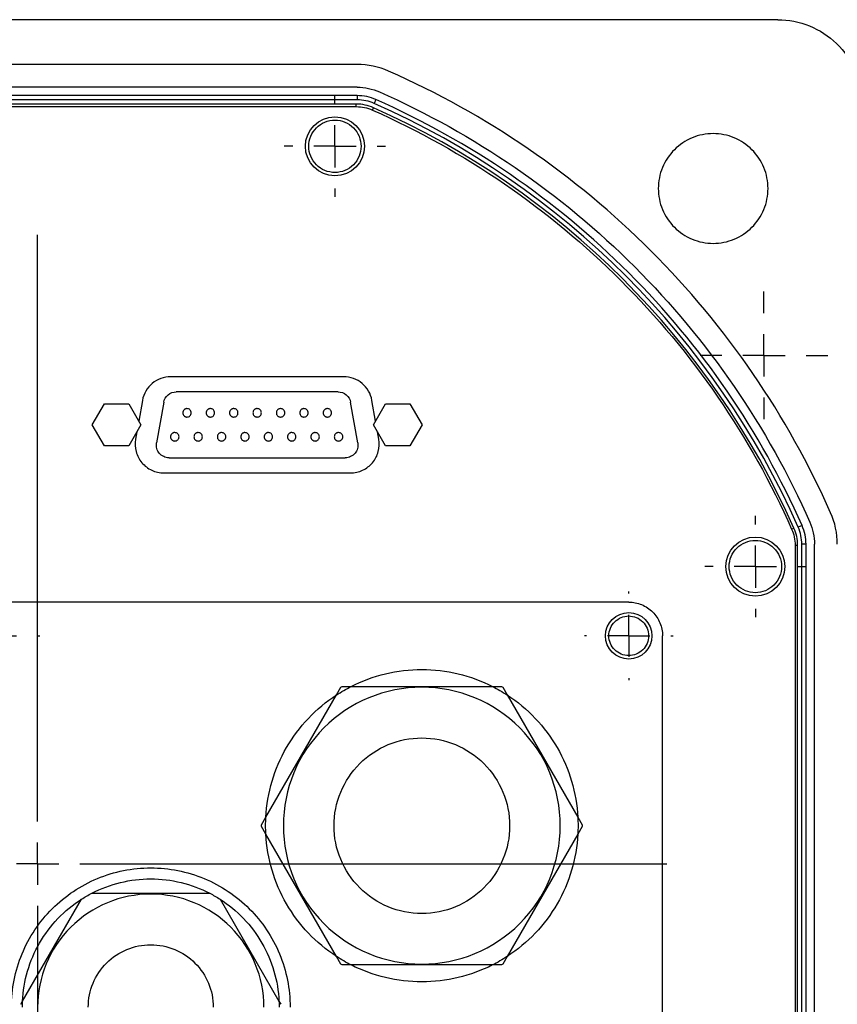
# Model space of a CAD drawing. Extents: x 0 to 841, y 0 to 594.
# Tile 131 of 142: x 674 to 690, y 451 to 471. Entities that reach past the tile are written whole.
import ezdxf

# ---------------------------------------------------------------- set-up
doc = ezdxf.new("R2010")
doc.units = 0
doc.layers.get('0').update_dxf_attribs({"linetype": 'CONTINUOUS'})

# ---------------------------------------------------------------- blocks, each defined once
blk = doc.blocks.new('SW_CENTERMARKSYMBOL_54')
at = {"color": 0, "linetype": 'CONTINUOUS'}
for p, q in [((0, 0.833), (0, 0.875)), ((0, 0), (0, 0.417)), ((-0.833, 0), (-0.875, 0)), ((0, 0), (-0.417, 0)), ((0, 0), (0, -0.417)), ((0, 0), (0.417, 0)), ((0.833, 0), (0.875, 0)), ((0, -0.833), (0, -0.875))]:
    blk.add_line(p, q, dxfattribs=at)
blk = doc.blocks.new('SW_CENTERMARKSYMBOL_57')
at = {"color": 0, "linetype": 'CONTINUOUS'}
for p, q in [((0, 0.833), (0, 0.875)), ((0, 0), (0, 0.417)), ((-0.833, 0), (-0.875, 0)), ((0, 0), (-0.417, 0)), ((0, 0), (0, -0.417)), ((0, 0), (0.417, 0)), ((0.833, 0), (0.875, 0)), ((0, -0.833), (0, -0.875))]:
    blk.add_line(p, q, dxfattribs=at)
blk = doc.blocks.new('SW_CENTERMARKSYMBOL_61')
at = {"color": 0, "linetype": 'CONTINUOUS'}
for p, q in [((0, 0.833), (0, 1)), ((0, 0), (0, 0.417)), ((-0.833, 0), (-1, 0)), ((0, 0), (-0.417, 0)), ((0, 0), (0, -0.417)), ((0, 0), (0.417, 0)), ((0.833, 0), (1, 0)), ((0, -0.833), (0, -1))]:
    blk.add_line(p, q, dxfattribs=at)
blk = doc.blocks.new('SW_CENTERMARKSYMBOL_62')
at = {"color": 0, "linetype": 'CONTINUOUS'}
for p, q in [((0, 0.833), (0, 1)), ((0, 0), (0, 0.417)), ((-0.833, 0), (-1, 0)), ((0, 0), (-0.417, 0)), ((0, 0), (0, -0.417)), ((0, 0), (0.417, 0)), ((0.833, 0), (1, 0)), ((0, -0.833), (0, -1))]:
    blk.add_line(p, q, dxfattribs=at)
blk = doc.blocks.new('SW_CENTERMARKSYMBOL_65')
at = {"color": 0, "linetype": 'CONTINUOUS'}
for p, q in [((0, 0.833), (0, 12.417)), ((0, 0), (0, 0.417)), ((0, 0), (-0.417, 0)), ((0, 0), (0, -0.417)), ((0, 0), (0.417, 0)), ((0.833, 0), (12.417, 0)), ((0, -0.833), (0, -12.417))]:
    blk.add_line(p, q, dxfattribs=at)
blk = doc.blocks.new('SW_CENTERMARKSYMBOL_74')
at = {"color": 0, "linetype": 'CONTINUOUS'}
for p, q in [((0, 0.833), (0, 1.259)), ((0, 0), (0, 0.417)), ((-0.833, 0), (-1.259, 0)), ((0, 0), (-0.417, 0)), ((0, 0), (0, -0.417)), ((0, 0), (0.417, 0)), ((0.833, 0), (1.259, 0)), ((0, -0.833), (0, -1.259))]:
    blk.add_line(p, q, dxfattribs=at)

msp = doc.modelspace()

# ---------------------------------------------------------------- linework, layer by layer
at = {"color": 7, "linetype": 'CONTINUOUS'}
for p, q in [((688.7143, 470.5554), (660.1677, 470.5554)), ((680.4146, 469.6721), (667.8007, 469.6721)), ((680.4146, 469.2221), (667.8007, 469.2221)), ((680.4146, 469.0554), (667.8007, 469.0554)), ((680.4146, 468.9721), (667.8007, 468.9721)), ((680.4146, 469.0554), (680.4146, 468.9721)), ((680.7856, 468.977), (680.7519, 468.9008)), ((680.397, 468.8887), (667.8184, 468.8887)), ((667.8184, 468.8387), (680.397, 468.8387)), ((680.397, 468.8387), (680.397, 468.8887)), ((680.7148, 468.7714), (680.7351, 468.8171)), ((680.1483, 463.5054), (676.7349, 463.5054)), ((680.0389, 463.2071), (676.8431, 463.2071)), ((675.1849, 462.5554), (675.4254, 462.9721)), ((675.4254, 462.9721), (675.9066, 462.9721)), ((675.9066, 462.9721), (676.1471, 462.5554)), ((676.1768, 463.0371), (676.1048, 462.6288)), ((676.5969, 463.0005), (676.4552, 462.1972)), ((680.4268, 462.1972), (680.2851, 463.0005)), ((680.7781, 462.6303), (680.7064, 463.0371)), ((680.7349, 462.5554), (680.9754, 462.9721)), ((680.9754, 462.9721), (681.4566, 462.9721)), ((681.4566, 462.9721), (681.6971, 462.5554)), ((675.4254, 462.1387), (675.1849, 462.5554)), ((676.1471, 462.5554), (675.9066, 462.1387)), ((680.9754, 462.1387), (680.7349, 462.5554)), ((681.6971, 462.5554), (681.4566, 462.1387)), ((676.0675, 462.4176), (676.0416, 462.2705)), ((680.8416, 462.2705), (680.8161, 462.4147)), ((675.9066, 462.1387), (675.4254, 462.1387)), ((681.4566, 462.1387), (680.9754, 462.1387)), ((676.7014, 461.9037), (680.1806, 461.9037)), ((676.5997, 461.6054), (680.2835, 461.6054)), ((688.9903, 460.4959), (689.036, 460.5162)), ((689.1959, 460.5667), (689.1197, 460.533)), ((689.0577, 460.1781), (689.0577, 447.5994)), ((689.0577, 460.1781), (689.1077, 460.1781)), ((689.1077, 447.5994), (689.1077, 460.1781)), ((689.191, 447.5818), (689.191, 460.1957)), ((689.2743, 460.1957), (689.191, 460.1957)), ((689.2743, 447.5818), (689.2743, 460.1957)), ((689.441, 447.5818), (689.441, 460.1957)), ((685.7743, 459.0554), (673.1077, 459.0554)), ((686.441, 448.0554), (686.441, 458.3887)), ((680.0067, 457.2214), (680.0945, 457.3735)), ((680.1209, 457.3887), (680.2966, 457.3887)), ((680.2966, 457.3887), (683.0854, 457.3887)), ((683.0854, 457.3887), (683.2611, 457.3887)), ((683.2875, 457.3735), (683.3754, 457.2214)), ((678.6122, 454.8061), (680.0067, 457.2214)), ((683.3754, 457.2214), (684.7698, 454.8061)), ((678.5244, 454.654), (678.6122, 454.8061)), ((684.7698, 454.8061), (684.8576, 454.654)), ((678.6122, 454.4714), (678.5244, 454.6235)), ((684.8576, 454.6235), (684.7698, 454.4714)), ((680.0067, 452.0561), (678.6122, 454.4714)), ((684.7698, 454.4714), (683.3754, 452.0561)), ((675.1768, 453.3054), (677.5052, 453.3054)), ((673.8104, 451.1722), (674.9745, 453.1886)), ((677.7075, 453.1886), (678.8716, 451.1722)), ((680.0945, 451.904), (680.0067, 452.0561)), ((683.3754, 452.0561), (683.2875, 451.904)), ((680.2966, 451.8887), (680.1209, 451.8887)), ((683.0854, 451.8887), (680.2966, 451.8887)), ((683.2611, 451.8887), (683.0854, 451.8887)), ((673.7758, 451.1124), (673.8104, 451.1722)), ((678.8716, 451.1722), (678.9062, 451.1124))]:
    msp.add_line(p, q, dxfattribs=at)
for centre, radius in [((679.9755, 468.0549), 0.5833), ((688.2738, 459.7566), 0.5833), ((685.7743, 458.3887), 0.4583)]:
    msp.add_circle(centre, radius, dxfattribs=at)
for centre, radius, start, end in [((680.4146, 468.1387), 0.8333, 66.12611, 90), ((680.397, 468.0554), 0.8333, 66.06107, 90), ((674.1077, 453.8887), 16.3333, 23.93893, 66.06107), ((674.1077, 453.8887), 16.4167, 23.87389, 66.12611), ((688.2743, 460.1781), 0.8333, 0, 23.93893), ((688.3577, 460.1957), 0.8333, 0, 23.87389)]:
    msp.add_arc(centre, radius, start, end, dxfattribs=at)
for points, knots in [([(688.7143, 470.5554), (688.9288, 470.5554), (689.1433, 470.5135), (689.5408, 470.3519), (689.7236, 470.2323), (690.031, 469.9329), (690.1553, 469.7532), (690.3273, 469.3601), (690.3748, 469.1468), (690.3804, 468.9324)], [0, 0, 0, 0, 0.25, 0.25, 0.5, 0.5, 0.75, 0.75, 1, 1, 1, 1]), ([(689.7598, 460.8163), (689.3341, 461.7782), (688.8195, 462.7007), (687.6298, 464.4357), (686.9548, 465.2483), (685.4672, 466.7358), (684.6547, 467.4109), (682.9196, 468.6005), (681.9971, 469.1152), (681.0352, 469.5409)], [0, 0, 0, 0, 0.25, 0.25, 0.5, 0.5, 0.75, 0.75, 1, 1, 1, 1]), ([(689.1959, 460.5667), (688.7855, 461.4939), (688.2894, 462.3832), (687.1426, 464.0558), (686.4919, 464.839), (685.0579, 466.273), (684.2747, 466.9237), (682.6021, 468.0705), (681.7129, 468.5666), (680.7856, 468.977)], [0, 0, 0, 0, 0.25, 0.25, 0.5, 0.5, 0.75, 0.75, 1, 1, 1, 1]), ([(680.8531, 469.1294), (681.7897, 468.7149), (682.6879, 468.2138), (684.3774, 467.0554), (685.1686, 466.3981), (686.617, 464.9496), (687.2743, 464.1585), (688.4327, 462.469), (688.9338, 461.5707), (689.3483, 460.6342)], [0, 0, 0, 0, 0.25, 0.25, 0.5, 0.5, 0.75, 0.75, 1, 1, 1, 1]), ([(680.7148, 468.7714), (681.6266, 468.3666), (682.5011, 467.8778), (684.1459, 466.7486), (684.9163, 466.1082), (686.3271, 464.6974), (686.9675, 463.927), (688.0967, 462.2821), (688.5855, 461.4077), (688.9903, 460.4959)], [0, 0, 0, 0, 0.25, 0.25, 0.5, 0.5, 0.75, 0.75, 1, 1, 1, 1]), ([(679.9755, 467.5382), (679.9079, 467.5382), (679.8403, 467.5517), (679.7153, 467.6034), (679.658, 467.6417), (679.5623, 467.7374), (679.524, 467.7947), (679.4723, 467.9197), (679.4588, 467.9873), (679.4588, 468.1225), (679.4723, 468.1901), (679.524, 468.3151), (679.5623, 468.3724), (679.658, 468.4681), (679.7153, 468.5064), (679.8403, 468.5581), (679.9079, 468.5716), (679.9755, 468.5716)], [0, 0, 0, 0, 0.125, 0.125, 0.25, 0.25, 0.375, 0.375, 0.5, 0.5, 0.625, 0.625, 0.75, 0.75, 0.875, 0.875, 1, 1, 1, 1]), ([(679.9755, 468.5716), (680.0431, 468.5716), (680.1107, 468.5581), (680.2357, 468.5064), (680.293, 468.4681), (680.3886, 468.3724), (680.4269, 468.3151), (680.4787, 468.1901), (680.4922, 468.1225), (680.4922, 467.9873), (680.4787, 467.9197), (680.4269, 467.7947), (680.3886, 467.7374), (680.293, 467.6417), (680.2357, 467.6034), (680.1107, 467.5517), (680.0431, 467.5382), (679.9755, 467.5382)], [0, 0, 0, 0, 0.125, 0.125, 0.25, 0.25, 0.375, 0.375, 0.5, 0.5, 0.625, 0.625, 0.75, 0.75, 0.875, 0.875, 1, 1, 1, 1]), ([(687.441, 468.3054), (687.2992, 468.3054), (687.1574, 468.2772), (686.8954, 468.1687), (686.7752, 468.0884), (686.5747, 467.8878), (686.4944, 467.7677), (686.3859, 467.5056), (686.3577, 467.3639), (686.3577, 467.0803), (686.3859, 466.9385), (686.4944, 466.6765), (686.5747, 466.5563), (686.7752, 466.3558), (686.8954, 466.2755), (687.1574, 466.1669), (687.2992, 466.1387), (687.441, 466.1387)], [0, 0, 0, 0, 0.125, 0.125, 0.25, 0.25, 0.375, 0.375, 0.5, 0.5, 0.625, 0.625, 0.75, 0.75, 0.875, 0.875, 1, 1, 1, 1]), ([(687.441, 466.1387), (687.5828, 466.1387), (687.7246, 466.1669), (687.9866, 466.2755), (688.1068, 466.3558), (688.3073, 466.5563), (688.3876, 466.6765), (688.4961, 466.9385), (688.5243, 467.0803), (688.5243, 467.3639), (688.4961, 467.5056), (688.3876, 467.7677), (688.3073, 467.8878), (688.1068, 468.0884), (687.9866, 468.1687), (687.7246, 468.2772), (687.5828, 468.3054), (687.441, 468.3054)], [0, 0, 0, 0, 0.125, 0.125, 0.25, 0.25, 0.375, 0.375, 0.5, 0.5, 0.625, 0.625, 0.75, 0.75, 0.875, 0.875, 1, 1, 1, 1]), ([(676.7349, 463.5054), (676.6689, 463.5054), (676.603, 463.4938), (676.4791, 463.4487), (676.4211, 463.4152), (676.3201, 463.3305), (676.2771, 463.2792), (676.2111, 463.165), (676.1882, 463.1021), (676.1768, 463.0371)], [0, 0, 0, 0, 0.25, 0.25, 0.5, 0.5, 0.75, 0.75, 1, 1, 1, 1]), ([(680.7064, 463.0371), (680.6949, 463.1021), (680.672, 463.165), (680.6061, 463.2792), (680.5631, 463.3305), (680.4621, 463.4152), (680.4041, 463.4487), (680.2802, 463.4938), (680.2143, 463.5054), (680.1483, 463.5054)], [0, 0, 0, 0, 0.25, 0.25, 0.5, 0.5, 0.75, 0.75, 1, 1, 1, 1]), ([(676.5969, 463.0005), (676.607, 463.0578), (676.6378, 463.1112), (676.727, 463.186), (676.7849, 463.2071), (676.8431, 463.2071)], [0, 0, 0, 0, 0.5, 0.5, 1, 1, 1, 1]), ([(680.0389, 463.2071), (680.0971, 463.2071), (680.155, 463.186), (680.2442, 463.1112), (680.275, 463.0578), (680.2851, 463.0005)], [0, 0, 0, 0, 0.5, 0.5, 1, 1, 1, 1]), ([(677.056, 462.8754), (677.0525, 462.8753), (677.0455, 462.875), (677.0352, 462.873), (677.0232, 462.8691), (677.0099, 462.8622), (676.9923, 462.8479), (676.9768, 462.8243), (676.9707, 462.7921), (676.9768, 462.7598), (676.9923, 462.7363), (677.0099, 462.7219), (677.0247, 462.7143), (677.0403, 462.7096), (677.0507, 462.709), (677.056, 462.7087)], [0, 0, 0, 0, 0.0403105, 0.0802262, 0.120379, 0.185361, 0.2506853, 0.3802986, 0.5000458, 0.6197929, 0.7494062, 0.8143883, 0.8797128, 0.9396002, 1, 1, 1, 1]), ([(677.056, 462.7087), (677.0778, 462.7087), (677.0995, 462.7177), (677.1304, 462.7486), (677.1393, 462.7703), (677.1393, 462.8139), (677.1304, 462.8356), (677.0995, 462.8664), (677.0778, 462.8754), (677.056, 462.8754)], [0, 0, 0, 0, 0.25, 0.25, 0.5, 0.5, 0.75, 0.75, 1, 1, 1, 1]), ([(677.5177, 462.8754), (677.5142, 462.8753), (677.5072, 462.875), (677.4969, 462.873), (677.4849, 462.8691), (677.4716, 462.8622), (677.454, 462.8479), (677.4385, 462.8243), (677.4324, 462.7921), (677.4385, 462.7598), (677.454, 462.7363), (677.4716, 462.7219), (677.4864, 462.7143), (677.5019, 462.7096), (677.5124, 462.709), (677.5177, 462.7087)], [0, 0, 0, 0, 0.0403105, 0.0802262, 0.120379, 0.185361, 0.2506853, 0.3802986, 0.5000458, 0.6197929, 0.7494062, 0.8143883, 0.8797128, 0.9396002, 1, 1, 1, 1]), ([(677.5177, 462.7087), (677.5395, 462.7087), (677.5612, 462.7177), (677.592, 462.7486), (677.601, 462.7703), (677.601, 462.8139), (677.592, 462.8356), (677.5612, 462.8664), (677.5395, 462.8754), (677.5177, 462.8754)], [0, 0, 0, 0, 0.25, 0.25, 0.5, 0.5, 0.75, 0.75, 1, 1, 1, 1]), ([(677.9793, 462.8754), (677.9758, 462.8753), (677.9689, 462.875), (677.9585, 462.873), (677.9465, 462.8691), (677.9333, 462.8622), (677.9157, 462.8479), (677.9001, 462.8243), (677.894, 462.7921), (677.9001, 462.7598), (677.9156, 462.7363), (677.9332, 462.7219), (677.948, 462.7143), (677.9636, 462.7096), (677.9741, 462.709), (677.9793, 462.7087)], [0, 0, 0, 0, 0.0403105, 0.0802262, 0.120379, 0.185361, 0.2506853, 0.3802986, 0.5000458, 0.6197929, 0.7494062, 0.8143883, 0.8797128, 0.9396002, 1, 1, 1, 1]), ([(677.9793, 462.7087), (678.0012, 462.7087), (678.0228, 462.7177), (678.0537, 462.7486), (678.0627, 462.7703), (678.0627, 462.8139), (678.0537, 462.8356), (678.0228, 462.8664), (678.0012, 462.8754), (677.9793, 462.8754)], [0, 0, 0, 0, 0.25, 0.25, 0.5, 0.5, 0.75, 0.75, 1, 1, 1, 1]), ([(678.441, 462.8754), (678.4375, 462.8753), (678.4305, 462.875), (678.4202, 462.873), (678.4082, 462.8691), (678.3949, 462.8622), (678.3773, 462.8479), (678.3618, 462.8243), (678.3557, 462.7921), (678.3618, 462.7598), (678.3773, 462.7363), (678.3949, 462.7219), (678.4097, 462.7143), (678.4253, 462.7096), (678.4357, 462.709), (678.441, 462.7087)], [0, 0, 0, 0, 0.04031046, 0.08022617, 0.12037905, 0.18536097, 0.25068529, 0.38029864, 0.50004576, 0.61979288, 0.74940623, 0.81438831, 0.87971279, 0.93960024, 1, 1, 1, 1]), ([(678.441, 462.7087), (678.4628, 462.7087), (678.4845, 462.7177), (678.5154, 462.7486), (678.5243, 462.7703), (678.5243, 462.8139), (678.5154, 462.8356), (678.4845, 462.8664), (678.4628, 462.8754), (678.441, 462.8754)], [0, 0, 0, 0, 0.25, 0.25, 0.5, 0.5, 0.75, 0.75, 1, 1, 1, 1]), ([(678.9027, 462.8754), (678.8992, 462.8753), (678.8922, 462.875), (678.8819, 462.873), (678.8699, 462.8691), (678.8566, 462.8622), (678.839, 462.8479), (678.8235, 462.8243), (678.8174, 462.7921), (678.8235, 462.7598), (678.839, 462.7363), (678.8566, 462.7219), (678.8714, 462.7143), (678.8869, 462.7096), (678.8974, 462.709), (678.9027, 462.7087)], [0, 0, 0, 0, 0.0403105, 0.0802262, 0.120379, 0.185361, 0.2506853, 0.3802986, 0.5000458, 0.6197929, 0.7494062, 0.8143883, 0.8797128, 0.9396002, 1, 1, 1, 1]), ([(678.9027, 462.7087), (678.9245, 462.7087), (678.9462, 462.7177), (678.977, 462.7486), (678.986, 462.7703), (678.986, 462.8139), (678.977, 462.8356), (678.9462, 462.8664), (678.9245, 462.8754), (678.9027, 462.8754)], [0, 0, 0, 0, 0.25, 0.25, 0.5, 0.5, 0.75, 0.75, 1, 1, 1, 1]), ([(679.3643, 462.8754), (679.3608, 462.8753), (679.3539, 462.875), (679.3435, 462.873), (679.3315, 462.8691), (679.3183, 462.8622), (679.3007, 462.8479), (679.2851, 462.8243), (679.279, 462.7921), (679.2851, 462.7598), (679.3006, 462.7363), (679.3182, 462.7219), (679.333, 462.7143), (679.3486, 462.7096), (679.3591, 462.709), (679.3643, 462.7087)], [0, 0, 0, 0, 0.0403105, 0.0802262, 0.120379, 0.185361, 0.2506853, 0.3802986, 0.5000458, 0.6197929, 0.7494062, 0.8143883, 0.8797128, 0.9396002, 1, 1, 1, 1]), ([(679.3643, 462.7087), (679.3862, 462.7087), (679.4078, 462.7177), (679.4387, 462.7486), (679.4477, 462.7703), (679.4477, 462.8139), (679.4387, 462.8356), (679.4078, 462.8664), (679.3862, 462.8754), (679.3643, 462.8754)], [0, 0, 0, 0, 0.25, 0.25, 0.5, 0.5, 0.75, 0.75, 1, 1, 1, 1]), ([(679.826, 462.8754), (679.8225, 462.8753), (679.8155, 462.875), (679.8052, 462.873), (679.7932, 462.8691), (679.7799, 462.8622), (679.7623, 462.8479), (679.7468, 462.8243), (679.7407, 462.7921), (679.7468, 462.7598), (679.7623, 462.7363), (679.7799, 462.7219), (679.7947, 462.7143), (679.8103, 462.7096), (679.8207, 462.709), (679.826, 462.7087)], [0, 0, 0, 0, 0.0403105, 0.0802262, 0.120379, 0.185361, 0.2506853, 0.3802986, 0.5000458, 0.6197929, 0.7494062, 0.8143883, 0.8797128, 0.9396002, 1, 1, 1, 1]), ([(679.826, 462.7087), (679.8478, 462.7087), (679.8695, 462.7177), (679.9004, 462.7486), (679.9093, 462.7703), (679.9093, 462.8139), (679.9004, 462.8356), (679.8695, 462.8664), (679.8478, 462.8754), (679.826, 462.8754)], [0, 0, 0, 0, 0.25, 0.25, 0.5, 0.5, 0.75, 0.75, 1, 1, 1, 1]), ([(676.8152, 462.4021), (676.8117, 462.4019), (676.8047, 462.4017), (676.7944, 462.3997), (676.7824, 462.3958), (676.7691, 462.3889), (676.7515, 462.3745), (676.736, 462.351), (676.7299, 462.3187), (676.736, 462.2865), (676.7515, 462.263), (676.7691, 462.2486), (676.7839, 462.241), (676.7994, 462.2363), (676.8099, 462.2357), (676.8152, 462.2354)], [0, 0, 0, 0, 0.0403105, 0.0802262, 0.120379, 0.185361, 0.2506853, 0.3802986, 0.5000458, 0.6197929, 0.7494062, 0.8143883, 0.8797128, 0.9396002, 1, 1, 1, 1]), ([(676.8152, 462.2354), (676.837, 462.2354), (676.8587, 462.2444), (676.8895, 462.2752), (676.8985, 462.2969), (676.8985, 462.3406), (676.8895, 462.3622), (676.8587, 462.3931), (676.837, 462.4021), (676.8152, 462.4021)], [0, 0, 0, 0, 0.25, 0.25, 0.5, 0.5, 0.75, 0.75, 1, 1, 1, 1]), ([(677.2768, 462.4021), (677.2733, 462.4019), (677.2664, 462.4017), (677.256, 462.3997), (677.244, 462.3958), (677.2308, 462.3889), (677.2132, 462.3745), (677.1976, 462.351), (677.1915, 462.3187), (677.1976, 462.2865), (677.2131, 462.263), (677.2307, 462.2486), (677.2455, 462.241), (677.2611, 462.2363), (677.2716, 462.2357), (677.2768, 462.2354)], [0, 0, 0, 0, 0.0403105, 0.0802262, 0.120379, 0.185361, 0.2506853, 0.3802986, 0.5000458, 0.6197929, 0.7494062, 0.8143883, 0.8797128, 0.9396002, 1, 1, 1, 1]), ([(677.2768, 462.2354), (677.2987, 462.2354), (677.3203, 462.2444), (677.3512, 462.2752), (677.3602, 462.2969), (677.3602, 462.3406), (677.3512, 462.3622), (677.3203, 462.3931), (677.2987, 462.4021), (677.2768, 462.4021)], [0, 0, 0, 0, 0.25, 0.25, 0.5, 0.5, 0.75, 0.75, 1, 1, 1, 1]), ([(677.7385, 462.4021), (677.735, 462.4019), (677.728, 462.4017), (677.7177, 462.3997), (677.7057, 462.3958), (677.6924, 462.3889), (677.6748, 462.3745), (677.6593, 462.351), (677.6532, 462.3187), (677.6593, 462.2865), (677.6748, 462.263), (677.6924, 462.2486), (677.7072, 462.241), (677.7228, 462.2363), (677.7332, 462.2357), (677.7385, 462.2354)], [0, 0, 0, 0, 0.0403105, 0.0802262, 0.120379, 0.185361, 0.2506853, 0.3802986, 0.5000458, 0.6197929, 0.7494062, 0.8143883, 0.8797128, 0.9396002, 1, 1, 1, 1]), ([(677.7385, 462.2354), (677.7603, 462.2354), (677.782, 462.2444), (677.8129, 462.2752), (677.8218, 462.2969), (677.8218, 462.3406), (677.8129, 462.3622), (677.782, 462.3931), (677.7603, 462.4021), (677.7385, 462.4021)], [0, 0, 0, 0, 0.25, 0.25, 0.5, 0.5, 0.75, 0.75, 1, 1, 1, 1]), ([(678.2002, 462.4021), (678.1967, 462.4019), (678.1897, 462.4017), (678.1794, 462.3997), (678.1674, 462.3958), (678.1541, 462.3889), (678.1365, 462.3745), (678.121, 462.351), (678.1149, 462.3187), (678.121, 462.2865), (678.1365, 462.263), (678.1541, 462.2486), (678.1689, 462.241), (678.1844, 462.2363), (678.1949, 462.2357), (678.2002, 462.2354)], [0, 0, 0, 0, 0.0403105, 0.0802262, 0.120379, 0.185361, 0.2506853, 0.3802986, 0.5000458, 0.6197929, 0.7494062, 0.8143883, 0.8797128, 0.9396002, 1, 1, 1, 1]), ([(678.2002, 462.2354), (678.222, 462.2354), (678.2437, 462.2444), (678.2745, 462.2752), (678.2835, 462.2969), (678.2835, 462.3406), (678.2745, 462.3622), (678.2437, 462.3931), (678.222, 462.4021), (678.2002, 462.4021)], [0, 0, 0, 0, 0.25, 0.25, 0.5, 0.5, 0.75, 0.75, 1, 1, 1, 1]), ([(678.6618, 462.4021), (678.6583, 462.4019), (678.6514, 462.4017), (678.641, 462.3997), (678.629, 462.3958), (678.6158, 462.3889), (678.5982, 462.3745), (678.5826, 462.351), (678.5765, 462.3187), (678.5826, 462.2865), (678.5981, 462.263), (678.6157, 462.2486), (678.6305, 462.241), (678.6461, 462.2363), (678.6566, 462.2357), (678.6618, 462.2354)], [0, 0, 0, 0, 0.0403105, 0.0802262, 0.120379, 0.185361, 0.2506853, 0.3802986, 0.5000458, 0.6197929, 0.7494062, 0.8143883, 0.8797128, 0.9396002, 1, 1, 1, 1]), ([(678.6618, 462.2354), (678.6837, 462.2354), (678.7053, 462.2444), (678.7362, 462.2752), (678.7452, 462.2969), (678.7452, 462.3406), (678.7362, 462.3622), (678.7053, 462.3931), (678.6837, 462.4021), (678.6618, 462.4021)], [0, 0, 0, 0, 0.25, 0.25, 0.5, 0.5, 0.75, 0.75, 1, 1, 1, 1]), ([(679.1235, 462.4021), (679.12, 462.4019), (679.113, 462.4017), (679.1027, 462.3997), (679.0907, 462.3958), (679.0774, 462.3889), (679.0598, 462.3745), (679.0443, 462.351), (679.0382, 462.3187), (679.0443, 462.2865), (679.0598, 462.263), (679.0774, 462.2486), (679.0922, 462.241), (679.1078, 462.2363), (679.1182, 462.2357), (679.1235, 462.2354)], [0, 0, 0, 0, 0.0403105, 0.0802262, 0.120379, 0.185361, 0.2506853, 0.3802986, 0.5000458, 0.6197929, 0.7494062, 0.8143883, 0.8797128, 0.9396002, 1, 1, 1, 1]), ([(679.1235, 462.2354), (679.1453, 462.2354), (679.167, 462.2444), (679.1979, 462.2752), (679.2068, 462.2969), (679.2068, 462.3406), (679.1979, 462.3622), (679.167, 462.3931), (679.1453, 462.4021), (679.1235, 462.4021)], [0, 0, 0, 0, 0.25, 0.25, 0.5, 0.5, 0.75, 0.75, 1, 1, 1, 1]), ([(679.5852, 462.4021), (679.5817, 462.4019), (679.5747, 462.4017), (679.5644, 462.3997), (679.5524, 462.3958), (679.5391, 462.3889), (679.5215, 462.3745), (679.506, 462.351), (679.4999, 462.3187), (679.506, 462.2865), (679.5215, 462.263), (679.5391, 462.2486), (679.5539, 462.241), (679.5694, 462.2363), (679.5799, 462.2357), (679.5852, 462.2354)], [0, 0, 0, 0, 0.0403105, 0.0802262, 0.120379, 0.185361, 0.2506853, 0.3802986, 0.5000458, 0.6197929, 0.7494062, 0.8143883, 0.8797128, 0.9396002, 1, 1, 1, 1]), ([(679.5852, 462.2354), (679.607, 462.2354), (679.6287, 462.2444), (679.6595, 462.2752), (679.6685, 462.2969), (679.6685, 462.3406), (679.6595, 462.3622), (679.6287, 462.3931), (679.607, 462.4021), (679.5852, 462.4021)], [0, 0, 0, 0, 0.25, 0.25, 0.5, 0.5, 0.75, 0.75, 1, 1, 1, 1]), ([(680.0468, 462.4021), (680.0433, 462.4019), (680.0364, 462.4017), (680.026, 462.3997), (680.014, 462.3958), (680.0008, 462.3889), (679.9832, 462.3745), (679.9676, 462.351), (679.9615, 462.3187), (679.9676, 462.2865), (679.9831, 462.263), (680.0007, 462.2486), (680.0155, 462.241), (680.0311, 462.2363), (680.0416, 462.2357), (680.0468, 462.2354)], [0, 0, 0, 0, 0.0403105, 0.0802262, 0.120379, 0.185361, 0.2506853, 0.3802986, 0.5000458, 0.6197929, 0.7494062, 0.8143883, 0.8797128, 0.9396002, 1, 1, 1, 1]), ([(680.0468, 462.2354), (680.0687, 462.2354), (680.0903, 462.2444), (680.1212, 462.2752), (680.1302, 462.2969), (680.1302, 462.3406), (680.1212, 462.3622), (680.0903, 462.3931), (680.0687, 462.4021), (680.0468, 462.4021)], [0, 0, 0, 0, 0.25, 0.25, 0.5, 0.5, 0.75, 0.75, 1, 1, 1, 1]), ([(676.0416, 462.2705), (676.0273, 462.1893), (676.031, 462.105), (676.0736, 461.9458), (676.1126, 461.871), (676.2186, 461.7447), (676.2855, 461.6933), (676.4349, 461.6237), (676.5172, 461.6054), (676.5997, 461.6054)], [0, 0, 0, 0, 0.25, 0.25, 0.5, 0.5, 0.75, 0.75, 1, 1, 1, 1]), ([(676.7014, 461.9037), (676.6651, 461.9037), (676.6287, 461.9118), (676.5628, 461.9425), (676.5333, 461.9652), (676.4866, 462.0209), (676.4694, 462.0539), (676.4506, 462.1242), (676.4489, 462.1613), (676.4552, 462.1972)], [0, 0, 0, 0, 0.25, 0.25, 0.5, 0.5, 0.75, 0.75, 1, 1, 1, 1]), ([(680.4268, 462.1972), (680.4331, 462.1613), (680.4315, 462.1242), (680.4126, 462.0539), (680.3955, 462.0209), (680.3487, 461.9652), (680.3192, 461.9425), (680.2533, 461.9118), (680.2169, 461.9037), (680.1806, 461.9037)], [0, 0, 0, 0, 0.25, 0.25, 0.5, 0.5, 0.75, 0.75, 1, 1, 1, 1]), ([(680.2835, 461.6054), (680.3659, 461.6054), (680.4483, 461.6237), (680.5977, 461.6933), (680.6646, 461.7447), (680.7706, 461.871), (680.8095, 461.9458), (680.8522, 462.105), (680.8559, 462.1893), (680.8416, 462.2705)], [0, 0, 0, 0, 0.25, 0.25, 0.5, 0.5, 0.75, 0.75, 1, 1, 1, 1]), ([(688.2738, 459.2399), (688.2062, 459.2399), (688.1386, 459.2533), (688.0136, 459.3051), (687.9563, 459.3434), (687.8607, 459.439), (687.8224, 459.4964), (687.7706, 459.6213), (687.7572, 459.6889), (687.7572, 459.8242), (687.7706, 459.8918), (687.8224, 460.0168), (687.8607, 460.0741), (687.9563, 460.1697), (688.0136, 460.208), (688.1386, 460.2598), (688.2062, 460.2732), (688.2738, 460.2732)], [0, 0, 0, 0, 0.125, 0.125, 0.25, 0.25, 0.375, 0.375, 0.5, 0.5, 0.625, 0.625, 0.75, 0.75, 0.875, 0.875, 1, 1, 1, 1]), ([(688.2738, 460.2732), (688.3415, 460.2732), (688.4091, 460.2598), (688.534, 460.208), (688.5913, 460.1697), (688.687, 460.0741), (688.7253, 460.0168), (688.777, 459.8918), (688.7905, 459.8242), (688.7905, 459.6889), (688.777, 459.6213), (688.7253, 459.4964), (688.687, 459.439), (688.5913, 459.3434), (688.534, 459.3051), (688.4091, 459.2533), (688.3415, 459.2399), (688.2738, 459.2399)], [0, 0, 0, 0, 0.125, 0.125, 0.25, 0.25, 0.375, 0.375, 0.5, 0.5, 0.625, 0.625, 0.75, 0.75, 0.875, 0.875, 1, 1, 1, 1]), ([(685.7743, 459.0554), (685.8616, 459.0554), (685.9488, 459.0381), (686.1101, 458.9713), (686.184, 458.9219), (686.3075, 458.7984), (686.3569, 458.7245), (686.4237, 458.5632), (686.441, 458.476), (686.441, 458.3887)], [0, 0, 0, 0, 0.25, 0.25, 0.5, 0.5, 0.75, 0.75, 1, 1, 1, 1]), ([(685.7743, 457.9971), (685.7231, 457.9971), (685.6718, 458.0073), (685.5771, 458.0465), (685.5336, 458.0755), (685.4611, 458.148), (685.4321, 458.1915), (685.3929, 458.2862), (685.3827, 458.3375), (685.3827, 458.44), (685.3929, 458.4913), (685.4321, 458.586), (685.4611, 458.6294), (685.5336, 458.7019), (685.5771, 458.731), (685.6718, 458.7702), (685.7231, 458.7804), (685.7743, 458.7804)], [0, 0, 0, 0, 0.125, 0.125, 0.25, 0.25, 0.375, 0.375, 0.5, 0.5, 0.625, 0.625, 0.75, 0.75, 0.875, 0.875, 1, 1, 1, 1]), ([(685.7743, 458.7804), (685.8256, 458.7804), (685.8769, 458.7702), (685.9716, 458.731), (686.015, 458.7019), (686.0875, 458.6294), (686.1166, 458.586), (686.1558, 458.4913), (686.166, 458.44), (686.166, 458.3375), (686.1558, 458.2862), (686.1166, 458.1915), (686.0875, 458.148), (686.015, 458.0755), (685.9716, 458.0465), (685.8769, 458.0073), (685.8256, 457.9971), (685.7743, 457.9971)], [0, 0, 0, 0, 0.125, 0.125, 0.25, 0.25, 0.375, 0.375, 0.5, 0.5, 0.625, 0.625, 0.75, 0.75, 0.875, 0.875, 1, 1, 1, 1]), ([(680.2966, 457.3887), (680.5117, 457.4978), (680.7396, 457.5815), (681.2087, 457.6937), (681.4498, 457.7221), (681.691, 457.7221)], [0, 0, 0, 0, 0.5, 0.5, 1, 1, 1, 1]), ([(681.691, 457.7221), (681.9322, 457.7221), (682.1733, 457.6937), (682.6424, 457.5815), (682.8704, 457.4978), (683.0854, 457.3887)], [0, 0, 0, 0, 0.5, 0.5, 1, 1, 1, 1]), ([(681.691, 457.3721), (680.9661, 457.3721), (680.2708, 457.0841), (679.2457, 456.0589), (678.9577, 455.3636), (678.9577, 453.9138), (679.2457, 453.2186), (680.2708, 452.1934), (680.9661, 451.9054), (681.691, 451.9054)], [0, 0, 0, 0, 0.25, 0.25, 0.5, 0.5, 0.75, 0.75, 1, 1, 1, 1]), ([(681.691, 451.9054), (682.4159, 451.9054), (683.1112, 452.1934), (684.1364, 453.2186), (684.4243, 453.9138), (684.4243, 455.3636), (684.1364, 456.0589), (683.1112, 457.0841), (682.4159, 457.3721), (681.691, 457.3721)], [0, 0, 0, 0, 0.25, 0.25, 0.5, 0.5, 0.75, 0.75, 1, 1, 1, 1]), ([(678.6122, 454.8061), (678.6253, 455.0469), (678.6668, 455.2862), (678.8042, 455.7485), (678.9002, 455.9716), (679.1413, 456.3893), (679.2865, 456.5839), (679.6182, 456.9341), (679.8047, 457.0896), (680.0067, 457.2214)], [0, 0, 0, 0, 0.25, 0.25, 0.5, 0.5, 0.75, 0.75, 1, 1, 1, 1]), ([(683.3754, 457.2214), (683.5774, 457.0896), (683.7638, 456.9341), (684.0955, 456.5839), (684.2407, 456.3893), (684.4818, 455.9716), (684.5778, 455.7485), (684.7152, 455.2862), (684.7567, 455.0469), (684.7698, 454.8061)], [0, 0, 0, 0, 0.25, 0.25, 0.5, 0.5, 0.75, 0.75, 1, 1, 1, 1]), ([(681.691, 452.9054), (681.2313, 452.9054), (680.7904, 453.088), (680.1403, 453.7381), (679.9577, 454.179), (679.9577, 455.0984), (680.1403, 455.5393), (680.7904, 456.1895), (681.2313, 456.3721), (681.691, 456.3721)], [0, 0, 0, 0, 0.25, 0.25, 0.5, 0.5, 0.75, 0.75, 1, 1, 1, 1]), ([(681.691, 456.3721), (682.1507, 456.3721), (682.5916, 456.1895), (683.2417, 455.5393), (683.4243, 455.0984), (683.4243, 454.179), (683.2417, 453.7381), (682.5916, 453.088), (682.1507, 452.9054), (681.691, 452.9054)], [0, 0, 0, 0, 0.25, 0.25, 0.5, 0.5, 0.75, 0.75, 1, 1, 1, 1]), ([(680.0067, 452.0561), (679.8047, 452.1879), (679.6182, 452.3434), (679.2865, 452.6936), (679.1413, 452.8882), (678.9002, 453.3059), (678.8042, 453.529), (678.6668, 453.9913), (678.6253, 454.2306), (678.6122, 454.4714)], [0, 0, 0, 0, 0.25, 0.25, 0.5, 0.5, 0.75, 0.75, 1, 1, 1, 1]), ([(684.7698, 454.4714), (684.7567, 454.2306), (684.7152, 453.9913), (684.5778, 453.529), (684.4818, 453.3059), (684.2407, 452.8882), (684.0955, 452.6936), (683.7638, 452.3434), (683.5774, 452.1879), (683.3754, 452.0561)], [0, 0, 0, 0, 0.25, 0.25, 0.5, 0.5, 0.75, 0.75, 1, 1, 1, 1]), ([(673.591, 451.0554), (673.591, 451.2354), (673.6087, 451.4154), (673.679, 451.7684), (673.7315, 451.9415), (673.8692, 452.2741), (673.9545, 452.4336), (674.1545, 452.7329), (674.2692, 452.8727), (674.5237, 453.1272), (674.6635, 453.242), (674.9628, 453.4419), (675.1223, 453.5272), (675.4549, 453.665), (675.628, 453.7175), (675.981, 453.7877), (676.161, 453.8054), (676.521, 453.8054), (676.701, 453.7877), (677.054, 453.7175), (677.2271, 453.665), (677.5597, 453.5272), (677.7192, 453.4419), (678.0185, 453.242), (678.1583, 453.1272), (678.4128, 452.8727), (678.5276, 452.7329), (678.7275, 452.4336), (678.8128, 452.2741), (678.9506, 451.9415), (679.0031, 451.7684), (679.0733, 451.4154), (679.091, 451.2354), (679.091, 451.0554)], [0, 0, 0, 0, 0.0625, 0.0625, 0.125, 0.125, 0.1875, 0.1875, 0.25, 0.25, 0.3125, 0.3125, 0.375, 0.375, 0.4375, 0.4375, 0.5, 0.5, 0.5625, 0.5625, 0.625, 0.625, 0.6875, 0.6875, 0.75, 0.75, 0.8125, 0.8125, 0.875, 0.875, 0.9375, 0.9375, 1, 1, 1, 1]), ([(675.1768, 453.3054), (675.3559, 453.3981), (675.5461, 453.4692), (675.9378, 453.5646), (676.1394, 453.5887), (676.5426, 453.5887), (676.7442, 453.5646), (677.136, 453.4692), (677.3261, 453.3981), (677.5052, 453.3054)], [0, 0, 0, 0, 0.25, 0.25, 0.5, 0.5, 0.75, 0.75, 1, 1, 1, 1]), ([(678.5743, 451.0554), (678.5743, 451.6477), (678.339, 452.2158), (677.5014, 453.0534), (676.9333, 453.2887), (675.7487, 453.2887), (675.1806, 453.0534), (674.343, 452.2158), (674.1077, 451.6477), (674.1077, 451.0554)], [0, 0, 0, 0, 0.25, 0.25, 0.5, 0.5, 0.75, 0.75, 1, 1, 1, 1]), ([(673.8104, 451.1722), (673.8197, 451.3736), (673.8531, 451.5739), (673.9664, 451.9608), (674.0463, 452.1475), (674.2479, 452.4967), (674.3696, 452.6592), (674.6481, 452.9508), (674.8048, 453.0799), (674.9745, 453.1886)], [0, 0, 0, 0, 0.25, 0.25, 0.5, 0.5, 0.75, 0.75, 1, 1, 1, 1]), ([(677.7075, 453.1886), (677.8772, 453.0799), (678.0339, 452.9508), (678.3124, 452.6592), (678.4341, 452.4967), (678.6357, 452.1475), (678.7156, 451.9608), (678.8289, 451.5739), (678.8624, 451.3736), (678.8716, 451.1722)], [0, 0, 0, 0, 0.25, 0.25, 0.5, 0.5, 0.75, 0.75, 1, 1, 1, 1]), ([(675.1077, 451.0554), (675.1077, 451.3825), (675.2376, 451.6962), (675.7002, 452.1588), (676.0139, 452.2887), (676.6681, 452.2887), (676.9818, 452.1588), (677.4444, 451.6962), (677.5743, 451.3825), (677.5743, 451.0554)], [0, 0, 0, 0, 0.25, 0.25, 0.5, 0.5, 0.75, 0.75, 1, 1, 1, 1]), ([(681.691, 451.5554), (681.4498, 451.5554), (681.2087, 451.5838), (680.7396, 451.696), (680.5117, 451.7797), (680.2966, 451.8887)], [0, 0, 0, 0, 0.5, 0.5, 1, 1, 1, 1]), ([(683.0854, 451.8887), (682.8704, 451.7797), (682.6424, 451.696), (682.1733, 451.5838), (681.9322, 451.5554), (681.691, 451.5554)], [0, 0, 0, 0, 0.5, 0.5, 1, 1, 1, 1])]:
    msp.add_open_spline(points, degree=3, knots=knots, dxfattribs=at)
for points in [[(681.0352, 469.5409), (680.8405, 469.6271), (680.6276, 469.6721), (680.4146, 469.6721)], [(680.4146, 469.2221), (680.5651, 469.2221), (680.7155, 469.1903), (680.8531, 469.1294)], [(680.7856, 468.977), (680.6692, 469.0285), (680.542, 469.0554), (680.4146, 469.0554)], [(680.397, 468.8387), (680.5061, 468.8387), (680.6151, 468.8156), (680.7148, 468.7714)], [(689.891, 460.1957), (689.891, 460.4087), (689.846, 460.6215), (689.7598, 460.8163)], [(689.3483, 460.6342), (689.4092, 460.4966), (689.441, 460.3462), (689.441, 460.1957)], [(688.9903, 460.4959), (689.0346, 460.3962), (689.0577, 460.2872), (689.0577, 460.1781)], [(689.2743, 460.1957), (689.2743, 460.323), (689.2474, 460.4503), (689.1959, 460.5667)], [(680.0067, 457.2214), (680.1002, 457.2823), (680.197, 457.3383), (680.2966, 457.3887)], [(680.0945, 457.3735), (680.1033, 457.3786), (680.1121, 457.3837), (680.1209, 457.3887)], [(683.0854, 457.3887), (683.185, 457.3383), (683.2818, 457.2823), (683.3754, 457.2214)], [(683.2611, 457.3887), (683.2699, 457.3837), (683.2787, 457.3786), (683.2875, 457.3735)], [(678.6122, 454.4714), (678.6062, 454.5828), (678.6062, 454.6946), (678.6122, 454.8061)], [(684.7698, 454.8061), (684.7759, 454.6946), (684.7759, 454.5828), (684.7698, 454.4714)], [(678.5244, 454.6235), (678.5243, 454.6337), (678.5243, 454.6438), (678.5244, 454.654)], [(684.8576, 454.654), (684.8577, 454.6438), (684.8577, 454.6337), (684.8576, 454.6235)], [(674.9745, 453.1886), (675.0401, 453.2306), (675.1077, 453.2696), (675.1768, 453.3054)], [(677.5052, 453.3054), (677.5744, 453.2696), (677.6419, 453.2306), (677.7075, 453.1886)], [(680.2966, 451.8887), (680.197, 451.9392), (680.1002, 451.9951), (680.0067, 452.0561)], [(683.3754, 452.0561), (683.2818, 451.9951), (683.185, 451.9392), (683.0854, 451.8887)], [(680.1209, 451.8887), (680.1121, 451.8938), (680.1033, 451.8989), (680.0945, 451.904)], [(683.2875, 451.904), (683.2787, 451.8989), (683.2699, 451.8938), (683.2611, 451.8887)], [(673.8077, 451.0554), (673.8077, 451.0944), (673.8086, 451.1333), (673.8104, 451.1722)], [(678.8716, 451.1722), (678.8734, 451.1333), (678.8743, 451.0944), (678.8743, 451.0554)]]:
    msp.add_open_spline(points, degree=3, dxfattribs=at)

# ---------------------------------------------------------------- block references
for name, p in [('SW_CENTERMARKSYMBOL_61', (679.9755, 468.0549)), ('SW_CENTERMARKSYMBOL_65', (674.1077, 453.8887)), ('SW_CENTERMARKSYMBOL_74', (688.4428, 463.9263)), ('SW_CENTERMARKSYMBOL_62', (688.2738, 459.7566)), ('SW_CENTERMARKSYMBOL_57', (673.2743, 458.3887)), ('SW_CENTERMARKSYMBOL_54', (685.7743, 458.3887))]:
    msp.add_blockref(name, p, dxfattribs=at)

doc.saveas('drawing.dxf')
